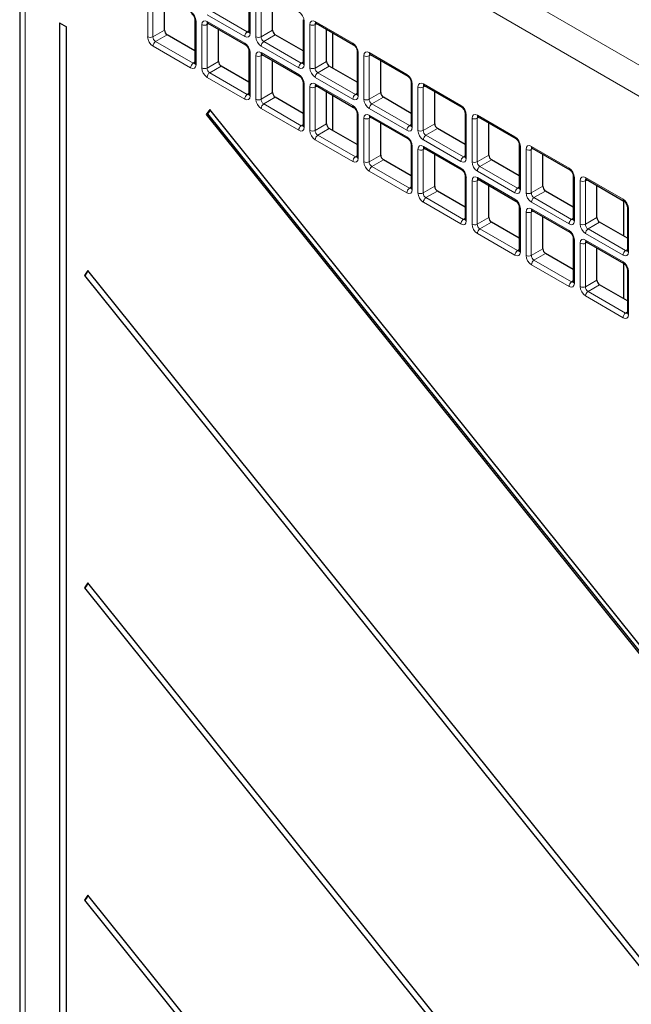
# Paper-space layout 'Blatt2' of a CAD drawing. Header units: millimetres. Extents: x 5 to 418, y 2 to 292.
# Tile 43 of 93: x 107 to 123, y 177 to 202. Entities that reach past the tile are written whole.
import ezdxf

# ---------------------------------------------------------------- set-up
doc = ezdxf.new("R2010")
doc.units = ezdxf.units.MM

psp = doc.layouts.new('Blatt2')

# ---------------------------------------------------------------- linework, layer by layer
at = {"color": 7, "linetype": 'Continuous', "lineweight": 18}
for p, q in [((107.247, 210.124), (141.443, 190.383)), ((141.095, 189.774), (106.899, 209.515)), ((106.899, 209.515), (106.899, 140.374)), ((110.102, 201.792), (110.102, 202.927)), ((110.239, 202.925), (110.239, 201.79)), ((112.782, 203.013), (112.782, 201.878)), ((112.93, 201.792), (112.93, 202.928)), ((113.068, 202.926), (113.068, 201.79)), ((112.64, 201.797), (111.657, 202.364)), ((111.724, 202.484), (112.707, 201.917)), ((111.367, 202.197), (111.367, 201.062)), ((111.516, 200.976), (111.516, 202.111)), ((111.703, 202.132), (111.654, 202.109)), ((111.654, 202.109), (111.654, 200.974)), ((111.657, 202.193), (112.64, 201.625)), ((114.196, 202.197), (114.196, 201.062)), ((114.344, 200.976), (114.344, 202.111)), ((114.532, 202.132), (114.482, 202.109)), ((114.482, 202.109), (114.482, 200.974)), ((114.486, 202.193), (115.469, 201.625)), ((110.239, 201.79), (110.541, 201.964)), ((110.612, 201.842), (110.31, 201.668)), ((112.707, 201.917), (112.752, 201.949)), ((113.068, 201.79), (113.369, 201.964)), ((113.44, 201.842), (113.138, 201.668)), ((114.933, 200.98), (114.933, 201.901)), ((111.226, 200.98), (110.243, 201.548)), ((110.31, 201.668), (111.293, 201.1)), ((114.054, 200.98), (113.071, 201.548)), ((113.138, 201.668), (114.121, 201.1)), ((112.782, 201.38), (112.782, 200.245)), ((112.93, 200.159), (112.93, 201.295)), ((113.118, 201.316), (113.068, 201.292)), ((113.068, 201.292), (113.068, 200.157)), ((113.071, 201.376), (114.054, 200.809)), ((115.61, 201.381), (115.61, 200.245)), ((115.759, 200.16), (115.759, 201.295)), ((115.946, 201.316), (115.896, 201.293)), ((115.896, 201.293), (115.896, 200.157)), ((115.9, 201.376), (116.883, 200.809)), ((111.293, 201.1), (111.338, 201.132)), ((111.654, 200.974), (111.955, 201.148)), ((112.026, 201.025), (111.724, 200.851)), ((114.121, 201.1), (114.166, 201.132)), ((114.482, 200.974), (114.784, 201.148)), ((114.854, 201.026), (114.553, 200.852)), ((111.724, 200.851), (112.707, 200.284)), ((114.553, 200.852), (115.536, 200.284)), ((112.64, 200.164), (111.657, 200.731)), ((114.196, 200.564), (114.196, 199.429)), ((114.532, 200.499), (114.482, 200.476)), ((115.469, 200.164), (114.486, 200.731)), ((114.486, 200.56), (115.469, 199.992)), ((117.024, 200.564), (117.024, 199.429)), ((117.36, 200.499), (117.31, 200.476)), ((117.314, 200.56), (118.297, 199.992)), ((112.707, 200.284), (112.752, 200.315)), ((113.068, 200.157), (113.369, 200.331)), ((114.344, 199.343), (114.344, 200.478)), ((114.482, 200.476), (114.482, 199.341)), ((114.933, 199.347), (114.933, 200.268)), ((115.536, 200.284), (115.581, 200.316)), ((115.896, 200.157), (116.198, 200.332)), ((117.173, 199.343), (117.173, 200.478)), ((117.31, 200.476), (117.31, 199.341)), ((113.44, 200.209), (113.138, 200.035)), ((113.138, 200.035), (114.121, 199.467)), ((116.268, 200.209), (115.967, 200.035)), ((115.967, 200.035), (116.95, 199.468)), ((114.054, 199.347), (113.071, 199.915)), ((115.61, 199.748), (115.61, 198.612)), ((116.883, 199.347), (115.9, 199.915)), ((115.9, 199.743), (116.883, 199.176)), ((118.438, 199.748), (118.438, 198.613)), ((118.728, 199.744), (119.711, 199.176)), ((114.121, 199.467), (114.166, 199.499)), ((114.482, 199.341), (114.784, 199.515)), ((115.759, 198.526), (115.759, 199.662)), ((115.946, 199.683), (115.896, 199.66)), ((115.896, 199.66), (115.896, 198.524)), ((116.95, 199.468), (116.995, 199.499)), ((117.31, 199.341), (117.612, 199.515)), ((118.587, 198.527), (118.587, 199.662)), ((118.775, 199.683), (118.725, 199.66)), ((118.725, 199.66), (118.725, 198.525)), ((114.854, 199.393), (114.553, 199.219)), ((114.553, 199.219), (115.536, 198.651)), ((117.683, 199.393), (117.381, 199.219)), ((117.381, 199.219), (118.364, 198.651)), ((115.469, 198.531), (114.486, 199.098)), ((118.297, 198.531), (117.314, 199.099)), ((115.896, 198.524), (116.198, 198.698)), ((117.024, 198.931), (117.024, 197.796)), ((117.173, 197.71), (117.173, 198.845)), ((117.36, 198.866), (117.31, 198.843)), ((117.31, 198.843), (117.31, 197.708)), ((117.314, 198.927), (118.297, 198.359)), ((118.725, 198.525), (119.026, 198.699)), ((119.853, 198.931), (119.853, 197.796)), ((120.001, 197.71), (120.001, 198.846)), ((120.189, 198.867), (120.139, 198.844)), ((120.139, 198.844), (120.139, 197.708)), ((120.142, 198.927), (121.126, 198.36)), ((115.536, 198.651), (115.581, 198.683)), ((116.268, 198.576), (115.967, 198.402)), ((118.364, 198.651), (118.409, 198.683)), ((119.097, 198.576), (118.795, 198.402)), ((116.883, 197.714), (115.9, 198.282)), ((115.967, 198.402), (116.95, 197.835)), ((119.711, 197.715), (118.728, 198.282)), ((118.795, 198.402), (119.778, 197.835)), ((118.438, 198.115), (118.438, 196.979)), ((118.587, 196.894), (118.587, 198.029)), ((118.775, 198.05), (118.725, 198.027)), ((118.725, 198.027), (118.725, 196.892)), ((118.728, 198.11), (119.711, 197.543)), ((121.267, 198.115), (121.267, 196.98)), ((121.415, 196.894), (121.415, 198.029)), ((121.603, 198.05), (121.553, 198.027)), ((121.553, 198.027), (121.553, 196.892)), ((121.557, 198.111), (122.54, 197.543)), ((116.95, 197.835), (116.995, 197.866)), ((117.31, 197.708), (117.612, 197.882)), ((117.683, 197.76), (117.381, 197.586)), ((119.778, 197.835), (119.823, 197.866)), ((120.139, 197.708), (120.44, 197.882)), ((120.511, 197.76), (120.209, 197.586)), ((118.297, 196.898), (117.314, 197.465)), ((117.381, 197.586), (118.364, 197.018)), ((121.126, 196.898), (120.142, 197.466)), ((120.209, 197.586), (121.193, 197.018)), ((119.853, 197.298), (119.853, 196.163)), ((120.001, 196.077), (120.001, 197.213)), ((120.189, 197.234), (120.139, 197.21)), ((120.139, 197.21), (120.139, 196.075)), ((120.142, 197.294), (121.126, 196.727)), ((122.681, 197.299), (122.681, 196.163)), ((118.364, 197.018), (118.409, 197.05)), ((118.725, 196.892), (119.026, 197.066)), ((119.097, 196.943), (118.795, 196.769)), ((121.193, 197.018), (121.237, 197.05)), ((121.553, 196.892), (121.855, 197.066)), ((121.925, 196.944), (121.624, 196.77)), ((119.711, 196.082), (118.728, 196.649)), ((118.795, 196.769), (119.778, 196.202)), ((122.54, 196.082), (121.557, 196.649)), ((121.624, 196.77), (122.607, 196.202)), ((121.267, 196.482), (121.267, 195.347)), ((121.415, 195.261), (121.415, 196.396)), ((121.603, 196.417), (121.553, 196.394)), ((121.553, 196.394), (121.553, 195.259)), ((121.557, 196.478), (122.54, 195.91)), ((119.778, 196.202), (119.823, 196.233)), ((120.139, 196.075), (120.44, 196.249)), ((120.511, 196.127), (120.209, 195.953)), ((122.607, 196.202), (122.652, 196.234)), ((120.209, 195.953), (121.193, 195.385)), ((121.126, 195.265), (120.142, 195.833)), ((122.681, 195.666), (122.681, 194.53)), ((121.193, 195.385), (121.237, 195.417)), ((121.553, 195.259), (121.855, 195.433)), ((121.925, 195.311), (121.624, 195.136)), ((121.624, 195.136), (122.607, 194.569)), ((122.54, 194.449), (121.557, 195.016)), ((122.607, 194.569), (122.652, 194.601))]:
    psp.add_line(p, q, dxfattribs=at)
at = {"color": 7, "linetype": 'Continuous', "lineweight": 25}
for p, q in [((106.753, 209.719), (106.753, 140.578)), ((112.752, 203.054), (112.752, 201.919)), ((110.541, 201.964), (110.541, 202.803)), ((113.369, 201.964), (113.369, 202.803)), ((107.793, 202.157), (107.793, 140.753)), ((107.793, 202.157), (107.981, 202.049)), ((107.981, 140.645), (107.981, 202.049)), ((111.338, 202.238), (111.338, 201.102)), ((111.678, 202.147), (112.661, 201.579)), ((114.166, 202.238), (114.166, 201.103)), ((114.506, 202.147), (115.489, 201.579)), ((111.338, 201.422), (110.612, 201.842)), ((111.955, 201.148), (111.955, 201.987)), ((114.166, 201.423), (113.44, 201.842)), ((114.784, 201.148), (114.784, 201.987)), ((114.943, 200.974), (114.943, 201.895)), ((112.752, 201.421), (112.752, 200.286)), ((113.092, 201.33), (114.075, 200.763)), ((115.581, 201.421), (115.581, 200.286)), ((115.921, 201.331), (116.904, 200.763)), ((112.752, 200.606), (112.026, 201.025)), ((113.369, 200.331), (113.369, 201.17)), ((115.581, 200.606), (114.854, 201.026)), ((116.198, 200.332), (116.198, 201.171)), ((114.166, 200.605), (114.166, 199.47)), ((114.506, 200.514), (115.489, 199.946)), ((116.995, 200.605), (116.995, 199.47)), ((117.335, 200.514), (118.318, 199.947)), ((114.784, 199.515), (114.784, 200.354)), ((114.943, 199.341), (114.943, 200.262)), ((117.612, 199.515), (117.612, 200.354)), ((114.166, 199.79), (113.44, 200.209)), ((116.995, 199.79), (116.268, 200.209)), ((111.726, 199.887), (111.634, 199.756)), ((111.669, 199.777), (111.634, 199.756)), ((111.634, 199.756), (139.168, 165.504)), ((111.737, 199.873), (111.669, 199.777)), ((111.669, 199.777), (139.192, 165.539)), ((139.26, 165.635), (111.726, 199.887)), ((115.581, 199.788), (115.581, 198.653)), ((118.409, 199.789), (118.409, 198.653)), ((115.921, 199.698), (116.904, 199.13)), ((116.198, 198.698), (116.198, 199.537)), ((118.749, 199.698), (119.732, 199.13)), ((119.026, 198.699), (119.026, 199.538)), ((115.581, 198.973), (114.854, 199.393)), ((118.409, 198.973), (117.683, 199.393)), ((116.995, 198.972), (116.995, 197.837)), ((119.823, 198.972), (119.823, 197.837)), ((117.335, 198.881), (118.318, 198.314)), ((117.612, 197.882), (117.612, 198.721)), ((120.163, 198.881), (121.146, 198.314)), ((120.44, 197.882), (120.44, 198.721)), ((116.995, 198.157), (116.268, 198.576)), ((119.823, 198.157), (119.097, 198.576)), ((118.409, 198.156), (118.409, 197.02)), ((118.749, 198.065), (119.732, 197.497)), ((121.237, 198.156), (121.237, 197.021)), ((121.577, 198.065), (122.56, 197.497)), ((118.409, 197.34), (117.683, 197.76)), ((119.026, 197.066), (119.026, 197.905)), ((121.237, 197.341), (120.511, 197.76)), ((121.855, 197.066), (121.855, 197.905)), ((122.548, 197.504), (122.548, 196.584)), ((119.823, 197.339), (119.823, 196.204)), ((120.163, 197.248), (121.146, 196.681)), ((122.652, 197.339), (122.652, 196.204)), ((119.823, 196.524), (119.097, 196.943)), ((120.44, 196.249), (120.44, 197.088)), ((122.652, 196.524), (121.925, 196.944)), ((121.237, 196.523), (121.237, 195.387)), ((121.577, 196.432), (122.56, 195.864)), ((121.237, 195.708), (120.511, 196.127)), ((121.855, 195.433), (121.855, 196.272)), ((122.548, 195.871), (122.548, 194.951)), ((108.539, 195.686), (108.447, 195.555)), ((134.647, 163.208), (108.539, 195.686)), ((122.652, 195.706), (122.652, 194.571)), ((108.447, 195.555), (134.555, 163.077)), ((122.652, 194.891), (121.925, 195.311)), ((108.539, 187.521), (108.447, 187.39)), ((108.447, 187.39), (127.458, 163.741)), ((127.55, 163.871), (108.539, 187.521)), ((108.539, 179.355), (108.447, 179.225)), ((108.447, 179.225), (127.458, 155.575)), ((127.55, 155.706), (108.539, 179.355))]:
    psp.add_line(p, q, dxfattribs=at)
at = {"color": 7, "linetype": 'Continuous', "lineweight": 18}
for centre, radius, start, end in [((111.388, 202.242), 0.0498, 186.2479, 246.0218), ((111.587, 202.249), 0.155, 242.7384, 295.5295), ((111.705, 202.187), 0.0482, 172.9554, 235.7325), ((114.216, 202.243), 0.0498, 186.2479, 246.0218), ((114.415, 202.249), 0.155, 242.7384, 295.5295), ((114.533, 202.187), 0.0482, 172.9554, 235.7325), ((110.173, 201.93), 0.155, 242.7384, 295.5295), ((112.795, 201.789), 0.155, 124.4666, 177.2658), ((112.802, 201.924), 0.0496, 185.2037, 246.1164), ((113.001, 201.93), 0.155, 242.7384, 295.5295), ((110.398, 201.54), 0.155, 124.4666, 177.2658), ((112.688, 201.619), 0.0483, 172.9665, 235.6198), ((113.226, 201.54), 0.155, 124.4666, 177.2658), ((115.517, 201.619), 0.0483, 172.9665, 235.6198), ((112.802, 201.426), 0.0498, 186.2479, 246.0218), ((113.001, 201.432), 0.155, 242.7384, 295.5295), ((113.119, 201.37), 0.0482, 172.9554, 235.7325), ((115.63, 201.426), 0.0498, 186.2479, 246.0218), ((115.829, 201.432), 0.155, 242.7384, 295.5295), ((115.948, 201.37), 0.0482, 172.9554, 235.7325), ((111.381, 200.973), 0.155, 124.4666, 177.2658), ((111.387, 201.107), 0.0496, 185.2037, 246.1164), ((114.209, 200.973), 0.155, 124.4666, 177.2658), ((114.216, 201.107), 0.0496, 185.2037, 246.1164), ((111.587, 201.113), 0.155, 242.7384, 295.5295), ((111.812, 200.724), 0.155, 124.4666, 177.2658), ((114.102, 200.803), 0.0483, 172.9665, 235.6198), ((114.415, 201.114), 0.155, 242.7384, 295.5295), ((114.64, 200.724), 0.155, 124.4666, 177.2658), ((116.931, 200.803), 0.0483, 172.9665, 235.6198), ((114.216, 200.609), 0.0498, 186.2479, 246.0218), ((114.533, 200.554), 0.0482, 172.9554, 235.7325), ((117.044, 200.61), 0.0498, 186.2479, 246.0218), ((117.362, 200.554), 0.0482, 172.9554, 235.7325), ((112.795, 200.156), 0.155, 124.4666, 177.2658), ((112.802, 200.29), 0.0496, 185.2037, 246.1164), ((114.415, 200.616), 0.155, 242.7384, 295.5295), ((115.623, 200.156), 0.155, 124.4666, 177.2658), ((115.63, 200.291), 0.0496, 185.2037, 246.1164), ((117.244, 200.616), 0.155, 242.7384, 295.5295), ((113.001, 200.297), 0.155, 242.7384, 295.5295), ((113.226, 199.907), 0.155, 124.4666, 177.2658), ((115.517, 199.986), 0.0483, 172.9665, 235.6198), ((115.829, 200.297), 0.155, 242.7384, 295.5295), ((116.054, 199.908), 0.155, 124.4666, 177.2658), ((118.345, 199.987), 0.0483, 172.9665, 235.6198), ((115.63, 199.793), 0.0498, 186.2479, 246.0218), ((115.948, 199.737), 0.0482, 172.9554, 235.7325), ((118.459, 199.793), 0.0498, 186.2479, 246.0218), ((118.776, 199.738), 0.0482, 172.9554, 235.7325), ((114.209, 199.34), 0.155, 124.4666, 177.2658), ((114.216, 199.474), 0.0496, 185.2037, 246.1164), ((115.829, 199.799), 0.155, 242.7384, 295.5295), ((117.038, 199.34), 0.155, 124.4666, 177.2658), ((117.044, 199.474), 0.0496, 185.2037, 246.1164), ((118.658, 199.8), 0.155, 242.7384, 295.5295), ((114.415, 199.481), 0.155, 242.7384, 295.5295), ((114.64, 199.091), 0.155, 124.4666, 177.2658), ((117.244, 199.481), 0.155, 242.7384, 295.5295), ((117.469, 199.091), 0.155, 124.4666, 177.2658), ((116.931, 199.17), 0.0483, 172.9665, 235.6198), ((117.044, 198.977), 0.0498, 186.2479, 246.0218), ((119.759, 199.17), 0.0483, 172.9665, 235.6198), ((119.873, 198.977), 0.0498, 186.2479, 246.0218), ((117.244, 198.983), 0.155, 242.7384, 295.5295), ((117.362, 198.921), 0.0482, 172.9554, 235.7325), ((120.072, 198.983), 0.155, 242.7384, 295.5295), ((120.19, 198.921), 0.0482, 172.9554, 235.7325), ((115.623, 198.523), 0.155, 124.4666, 177.2658), ((115.63, 198.658), 0.0496, 185.2037, 246.1164), ((115.829, 198.664), 0.155, 242.7384, 295.5295), ((118.452, 198.524), 0.155, 124.4666, 177.2658), ((118.458, 198.658), 0.0496, 185.2037, 246.1164), ((118.658, 198.664), 0.155, 242.7384, 295.5295), ((116.054, 198.274), 0.155, 124.4666, 177.2658), ((118.345, 198.353), 0.0483, 172.9665, 235.6198), ((118.883, 198.275), 0.155, 124.4666, 177.2658), ((121.173, 198.354), 0.0483, 172.9665, 235.6198), ((118.459, 198.16), 0.0498, 186.2479, 246.0218), ((118.658, 198.167), 0.155, 242.7384, 295.5295), ((118.776, 198.105), 0.0482, 172.9554, 235.7325), ((121.287, 198.161), 0.0498, 186.2479, 246.0218), ((121.486, 198.167), 0.155, 242.7384, 295.5295), ((121.605, 198.105), 0.0482, 172.9554, 235.7325), ((117.038, 197.707), 0.155, 124.4666, 177.2658), ((117.044, 197.841), 0.0496, 185.2037, 246.1164), ((117.244, 197.848), 0.155, 242.7384, 295.5295), ((119.866, 197.707), 0.155, 124.4666, 177.2658), ((119.873, 197.841), 0.0496, 185.2037, 246.1164), ((120.072, 197.848), 0.155, 242.7384, 295.5295), ((117.469, 197.458), 0.155, 124.4666, 177.2658), ((119.759, 197.537), 0.0483, 172.9665, 235.6198), ((120.297, 197.458), 0.155, 124.4666, 177.2658), ((122.588, 197.537), 0.0483, 172.9665, 235.6198), ((119.873, 197.344), 0.0498, 186.2479, 246.0218), ((120.072, 197.35), 0.155, 242.7384, 295.5295), ((120.19, 197.288), 0.0482, 172.9554, 235.7325), ((122.701, 197.344), 0.0498, 186.2479, 246.0218), ((118.452, 196.891), 0.155, 124.4666, 177.2658), ((118.458, 197.025), 0.0496, 185.2037, 246.1164), ((118.658, 197.031), 0.155, 242.7384, 295.5295), ((121.28, 196.891), 0.155, 124.4666, 177.2658), ((121.287, 197.025), 0.0496, 185.2037, 246.1164), ((121.486, 197.032), 0.155, 242.7384, 295.5295), ((118.883, 196.642), 0.155, 124.4666, 177.2658), ((121.173, 196.721), 0.0483, 172.9665, 235.6198), ((121.711, 196.642), 0.155, 124.4666, 177.2658), ((121.287, 196.527), 0.0498, 186.2479, 246.0218), ((121.486, 196.534), 0.155, 242.7384, 295.5295), ((121.605, 196.472), 0.0482, 172.9554, 235.7325), ((119.866, 196.074), 0.155, 124.4666, 177.2658), ((119.873, 196.208), 0.0496, 185.2037, 246.1164), ((122.694, 196.074), 0.155, 124.4666, 177.2658), ((122.701, 196.209), 0.0496, 185.2037, 246.1164), ((120.072, 196.215), 0.155, 242.7384, 295.5295), ((120.297, 195.825), 0.155, 124.4666, 177.2658), ((122.588, 195.904), 0.0483, 172.9665, 235.6198), ((122.701, 195.711), 0.0498, 186.2479, 246.0218), ((121.28, 195.258), 0.155, 124.4666, 177.2658), ((121.287, 195.392), 0.0496, 185.2037, 246.1164), ((121.486, 195.398), 0.155, 242.7384, 295.5295), ((121.711, 195.009), 0.155, 124.4666, 177.2658), ((122.694, 194.441), 0.155, 124.4666, 177.2658), ((122.701, 194.576), 0.0496, 185.2037, 246.1164)]:
    psp.add_arc(centre, radius, start, end, dxfattribs=at)
at = {"color": 7, "linetype": 'Continuous', "lineweight": 25}
for centre in [(108.336, 195.74), (108.336, 187.574), (108.336, 179.409)]:
    psp.add_arc(centre, 0.216, 301.1455, 344.2068, dxfattribs=at)
at = {"color": 7, "linetype": 'Continuous', "lineweight": 18}
for centre, major_axis, ratio, start_param, end_param in [((111.226, 202.278), (-0.1, 0.173), 0.578965, 3.928442, 5.496499), ((114.054, 202.278), (-0.1, 0.173), 0.578965, 3.928442, 5.496499), ((111.658, 202.029), (-0.1, 0.174), 0.575802, 5.499237, 7.067295), ((111.728, 202.07), (-0.0581, 0.0827), 0.569649, 6.163641, 7.016731), ((114.486, 202.029), (-0.1, 0.174), 0.575802, 5.499237, 7.067295), ((114.557, 202.07), (-0.0581, 0.0827), 0.569649, 6.163641, 7.016731), ((110.243, 201.711), (-0.1, 0.173), 0.578965, 0.786849, 2.354907), ((110.314, 201.752), (-0.05, 0.0866), 0.642476, 0.786856, 2.354913), ((112.64, 201.96), (-0.1, 0.174), 0.575802, 2.357645, 3.925702), ((112.711, 202.001), (-0.0426, 0.0917), 0.56964, 2.408205, 3.2431), ((113.072, 201.711), (-0.1, 0.173), 0.578965, 0.786849, 2.354907), ((113.142, 201.752), (-0.05, 0.0866), 0.642476, 0.786856, 2.354913), ((112.64, 201.462), (-0.1, 0.173), 0.578965, 3.928442, 5.496499), ((115.468, 201.462), (-0.1, 0.173), 0.578965, 3.928442, 5.496499), ((113.072, 201.212), (-0.1, 0.174), 0.575802, 5.499237, 7.067295), ((113.142, 201.253), (-0.0581, 0.0827), 0.569649, 6.163641, 7.016731), ((115.9, 201.213), (-0.1, 0.174), 0.575802, 5.499237, 7.067295), ((115.971, 201.253), (-0.0581, 0.0827), 0.569649, 6.163641, 7.016731), ((111.226, 201.144), (-0.1, 0.174), 0.575802, 2.357645, 3.925702), ((111.296, 201.185), (-0.0426, 0.0917), 0.56964, 2.408205, 3.2431), ((114.054, 201.144), (-0.1, 0.174), 0.575802, 2.357645, 3.925702), ((114.125, 201.185), (-0.0426, 0.0917), 0.56964, 2.408205, 3.2431), ((111.658, 200.894), (-0.1, 0.173), 0.578965, 0.786849, 2.354907), ((111.728, 200.935), (-0.05, 0.0866), 0.642476, 0.786856, 2.354913), ((114.054, 200.645), (-0.1, 0.173), 0.578965, 3.928442, 5.496499), ((114.486, 200.895), (-0.1, 0.173), 0.578965, 0.786849, 2.354907), ((114.557, 200.935), (-0.05, 0.0866), 0.642476, 0.786856, 2.354913), ((116.883, 200.646), (-0.1, 0.173), 0.578965, 3.928442, 5.496499), ((114.486, 200.396), (-0.1, 0.174), 0.575802, 5.499237, 7.067295), ((114.557, 200.437), (-0.0581, 0.0827), 0.569649, 6.163641, 7.016731), ((117.314, 200.396), (-0.1, 0.174), 0.575802, 5.499237, 7.067295), ((117.385, 200.437), (-0.0581, 0.0827), 0.569649, 6.163641, 7.016731), ((112.64, 200.327), (-0.1, 0.174), 0.575802, 2.357645, 3.925702), ((112.711, 200.368), (-0.0426, 0.0917), 0.56964, 2.408205, 3.2431), ((115.468, 200.328), (-0.1, 0.174), 0.575802, 2.357645, 3.925702), ((115.539, 200.368), (-0.0426, 0.0917), 0.56964, 2.408205, 3.2431), ((113.072, 200.078), (-0.1, 0.173), 0.578965, 0.786849, 2.354907), ((113.142, 200.119), (-0.05, 0.0866), 0.642476, 0.786856, 2.354913), ((115.468, 199.829), (-0.1, 0.173), 0.578965, 3.928442, 5.496499), ((115.9, 200.078), (-0.1, 0.173), 0.578965, 0.786849, 2.354907), ((115.971, 200.119), (-0.05, 0.0866), 0.642476, 0.786856, 2.354913), ((118.297, 199.829), (-0.1, 0.173), 0.578965, 3.928442, 5.496499), ((115.9, 199.58), (-0.1, 0.174), 0.575802, 5.499237, 7.067295), ((118.729, 199.58), (-0.1, 0.174), 0.575802, 5.499237, 7.067295), ((114.125, 199.552), (-0.0426, 0.0917), 0.56964, 2.408205, 3.2431), ((115.971, 199.62), (-0.0581, 0.0827), 0.569649, 6.163641, 7.016731), ((116.953, 199.552), (-0.0426, 0.0917), 0.56964, 2.408205, 3.2431), ((118.799, 199.621), (-0.0581, 0.0827), 0.569649, 6.163641, 7.016731), ((114.054, 199.511), (-0.1, 0.174), 0.575802, 2.357645, 3.925702), ((114.486, 199.262), (-0.1, 0.173), 0.578965, 0.786849, 2.354907), ((114.557, 199.302), (-0.05, 0.0866), 0.642476, 0.786856, 2.354913), ((116.883, 199.511), (-0.1, 0.174), 0.575802, 2.357645, 3.925702), ((117.314, 199.262), (-0.1, 0.173), 0.578965, 0.786849, 2.354907), ((117.385, 199.303), (-0.05, 0.0866), 0.642476, 0.786856, 2.354913), ((116.883, 199.012), (-0.1, 0.173), 0.578965, 3.928442, 5.496499), ((117.314, 198.763), (-0.1, 0.174), 0.575802, 5.499237, 7.067295), ((119.711, 199.013), (-0.1, 0.173), 0.578965, 3.928442, 5.496499), ((120.143, 198.763), (-0.1, 0.174), 0.575802, 5.499237, 7.067295), ((117.385, 198.804), (-0.0581, 0.0827), 0.569649, 6.163641, 7.016731), ((120.214, 198.804), (-0.0581, 0.0827), 0.569649, 6.163641, 7.016731), ((115.468, 198.694), (-0.1, 0.174), 0.575802, 2.357645, 3.925702), ((115.539, 198.735), (-0.0426, 0.0917), 0.56964, 2.408205, 3.2431), ((115.9, 198.445), (-0.1, 0.173), 0.578965, 0.786849, 2.354907), ((115.971, 198.486), (-0.05, 0.0866), 0.642476, 0.786856, 2.354913), ((118.297, 198.695), (-0.1, 0.174), 0.575802, 2.357645, 3.925702), ((118.367, 198.736), (-0.0426, 0.0917), 0.56964, 2.408205, 3.2431), ((118.729, 198.445), (-0.1, 0.173), 0.578965, 0.786849, 2.354907), ((118.799, 198.486), (-0.05, 0.0866), 0.642476, 0.786856, 2.354913), ((118.297, 198.196), (-0.1, 0.173), 0.578965, 3.928442, 5.496499), ((121.125, 198.196), (-0.1, 0.173), 0.578965, 3.928442, 5.496499), ((118.729, 197.947), (-0.1, 0.174), 0.575802, 5.499237, 7.067295), ((118.799, 197.988), (-0.0581, 0.0827), 0.569649, 6.163641, 7.016731), ((121.557, 197.947), (-0.1, 0.174), 0.575802, 5.499237, 7.067295), ((121.628, 197.988), (-0.0581, 0.0827), 0.569649, 6.163641, 7.016731), ((116.883, 197.878), (-0.1, 0.174), 0.575802, 2.357645, 3.925702), ((116.953, 197.919), (-0.0426, 0.0917), 0.56964, 2.408205, 3.2431), ((117.314, 197.629), (-0.1, 0.173), 0.578965, 0.786849, 2.354907), ((117.385, 197.67), (-0.05, 0.0866), 0.642476, 0.786856, 2.354913), ((119.711, 197.878), (-0.1, 0.174), 0.575802, 2.357645, 3.925702), ((119.782, 197.919), (-0.0426, 0.0917), 0.56964, 2.408205, 3.2431), ((120.143, 197.629), (-0.1, 0.173), 0.578965, 0.786849, 2.354907), ((120.214, 197.67), (-0.05, 0.0866), 0.642476, 0.786856, 2.354913), ((119.711, 197.38), (-0.1, 0.173), 0.578965, 3.928442, 5.496499), ((122.539, 197.38), (-0.1, 0.173), 0.578965, 3.928442, 5.496499), ((120.143, 197.13), (-0.1, 0.174), 0.575802, 5.499237, 7.067295), ((120.214, 197.171), (-0.0581, 0.0827), 0.569649, 6.163641, 7.016731), ((118.297, 197.062), (-0.1, 0.174), 0.575802, 2.357645, 3.925702), ((118.367, 197.102), (-0.0426, 0.0917), 0.56964, 2.408205, 3.2431), ((118.729, 196.812), (-0.1, 0.173), 0.578965, 0.786849, 2.354907), ((118.799, 196.853), (-0.05, 0.0866), 0.642476, 0.786856, 2.354913), ((121.125, 197.062), (-0.1, 0.174), 0.575802, 2.357645, 3.925702), ((121.196, 197.103), (-0.0426, 0.0917), 0.56964, 2.408205, 3.2431), ((121.557, 196.813), (-0.1, 0.173), 0.578965, 0.786849, 2.354907), ((121.628, 196.853), (-0.05, 0.0866), 0.642476, 0.786856, 2.354913), ((121.125, 196.563), (-0.1, 0.173), 0.578965, 3.928442, 5.496499), ((121.557, 196.314), (-0.1, 0.174), 0.575802, 5.499237, 7.067295), ((121.628, 196.355), (-0.0581, 0.0827), 0.569649, 6.163641, 7.016731), ((119.711, 196.245), (-0.1, 0.174), 0.575802, 2.357645, 3.925702), ((119.782, 196.286), (-0.0426, 0.0917), 0.56964, 2.408205, 3.2431), ((122.539, 196.246), (-0.1, 0.174), 0.575802, 2.357645, 3.925702), ((122.61, 196.286), (-0.0426, 0.0917), 0.56964, 2.408205, 3.2431), ((120.143, 195.996), (-0.1, 0.173), 0.578965, 0.786849, 2.354907), ((120.214, 196.037), (-0.05, 0.0866), 0.642476, 0.786856, 2.354913), ((122.539, 195.747), (-0.1, 0.173), 0.578965, 3.928442, 5.496499), ((121.125, 195.429), (-0.1, 0.174), 0.575802, 2.357645, 3.925702), ((121.196, 195.47), (-0.0426, 0.0917), 0.56964, 2.408205, 3.2431), ((121.557, 195.18), (-0.1, 0.173), 0.578965, 0.786849, 2.354907), ((121.628, 195.22), (-0.05, 0.0866), 0.642476, 0.786856, 2.354913), ((122.539, 194.612), (-0.1, 0.174), 0.575802, 2.357645, 3.925702), ((122.61, 194.653), (-0.0426, 0.0917), 0.56964, 2.408205, 3.2431)]:
    psp.add_ellipse(centre, major_axis=major_axis, ratio=ratio, start_param=start_param, end_param=end_param, dxfattribs=at)
at = {"color": 7, "linetype": 'Continuous', "lineweight": 25}
for centre in [(110.612, 201.923), (113.44, 201.924), (112.026, 201.107), (114.854, 201.107), (113.44, 200.291), (116.269, 200.291), (114.854, 199.474), (117.683, 199.475), (116.269, 198.658), (119.097, 198.658), (117.683, 197.841), (120.511, 197.842), (119.097, 197.025), (121.925, 197.025), (120.511, 196.209), (121.925, 195.392)]:
    psp.add_ellipse(centre, major_axis=(-0.05, 0.0866), ratio=0.578965, start_param=0.786849, end_param=2.354907, dxfattribs=at)
for points, knots in [([(111.247, 202.396), (111.253, 202.392), (111.265, 202.383), (111.289, 202.359), (111.311, 202.327), (111.328, 202.291), (111.337, 202.258), (111.338, 202.244), (111.338, 202.238)], [0, 0, 0, 0, 0.155419, 0.319081, 0.497627, 0.684711, 0.870071, 1, 1, 1, 1]), ([(111.665, 202.152), (111.665, 202.153), (111.666, 202.153), (111.674, 202.149), (111.678, 202.147)], [0, 0, 0, 0, 0.511658, 1, 1, 1, 1]), ([(114.493, 202.153), (114.494, 202.153), (114.494, 202.153), (114.502, 202.149), (114.506, 202.147)], [0, 0, 0, 0, 0.511658, 1, 1, 1, 1]), ([(112.752, 201.919), (112.752, 201.914), (112.751, 201.905), (112.751, 201.905), (112.751, 201.905)], [0, 0, 0, 0, 0.588163, 1, 1, 1, 1]), ([(112.661, 201.579), (112.667, 201.575), (112.68, 201.567), (112.703, 201.543), (112.725, 201.511), (112.743, 201.474), (112.751, 201.442), (112.752, 201.427), (112.752, 201.421)], [0, 0, 0, 0, 0.155419, 0.319081, 0.497627, 0.684711, 0.870071, 1, 1, 1, 1]), ([(115.489, 201.579), (115.496, 201.575), (115.508, 201.567), (115.532, 201.543), (115.554, 201.511), (115.571, 201.475), (115.58, 201.442), (115.58, 201.427), (115.581, 201.421)], [0, 0, 0, 0, 0.155419, 0.319081, 0.497627, 0.684711, 0.870071, 1, 1, 1, 1]), ([(113.079, 201.336), (113.079, 201.336), (113.08, 201.336), (113.088, 201.332), (113.092, 201.33)], [0, 0, 0, 0, 0.511658, 1, 1, 1, 1]), ([(115.908, 201.336), (115.908, 201.336), (115.908, 201.337), (115.916, 201.333), (115.921, 201.331)], [0, 0, 0, 0, 0.511658, 1, 1, 1, 1]), ([(111.338, 201.102), (111.338, 201.097), (111.337, 201.088), (111.337, 201.088), (111.337, 201.089)], [0, 0, 0, 0, 0.588163, 1, 1, 1, 1]), ([(114.166, 201.103), (114.166, 201.097), (114.165, 201.088), (114.165, 201.089), (114.165, 201.089)], [0, 0, 0, 0, 0.588163, 1, 1, 1, 1]), ([(114.075, 200.763), (114.081, 200.759), (114.094, 200.751), (114.117, 200.726), (114.139, 200.695), (114.157, 200.658), (114.165, 200.625), (114.166, 200.611), (114.166, 200.605)], [0, 0, 0, 0, 0.155419, 0.319081, 0.497627, 0.684711, 0.870071, 1, 1, 1, 1]), ([(116.904, 200.763), (116.91, 200.759), (116.922, 200.751), (116.946, 200.727), (116.968, 200.695), (116.985, 200.658), (116.994, 200.626), (116.995, 200.611), (116.995, 200.605)], [0, 0, 0, 0, 0.155419, 0.319081, 0.497627, 0.684711, 0.870071, 1, 1, 1, 1]), ([(114.493, 200.52), (114.494, 200.52), (114.494, 200.52), (114.502, 200.516), (114.506, 200.514)], [0, 0, 0, 0, 0.511658, 1, 1, 1, 1]), ([(117.322, 200.52), (117.322, 200.52), (117.322, 200.52), (117.331, 200.516), (117.335, 200.514)], [0, 0, 0, 0, 0.511658, 1, 1, 1, 1]), ([(112.752, 200.286), (112.752, 200.281), (112.751, 200.272), (112.751, 200.272), (112.751, 200.272)], [0, 0, 0, 0, 0.588163, 1, 1, 1, 1]), ([(115.581, 200.286), (115.58, 200.281), (115.579, 200.272), (115.579, 200.272), (115.579, 200.272)], [0, 0, 0, 0, 0.588163, 1, 1, 1, 1]), ([(115.489, 199.946), (115.496, 199.942), (115.508, 199.934), (115.532, 199.91), (115.554, 199.878), (115.571, 199.841), (115.58, 199.809), (115.58, 199.794), (115.581, 199.788)], [0, 0, 0, 0, 0.155419, 0.319081, 0.497627, 0.684711, 0.870071, 1, 1, 1, 1]), ([(118.318, 199.947), (118.324, 199.943), (118.337, 199.934), (118.36, 199.91), (118.382, 199.878), (118.399, 199.842), (118.408, 199.809), (118.409, 199.795), (118.409, 199.789)], [0, 0, 0, 0, 0.155419, 0.319081, 0.497627, 0.684711, 0.870071, 1, 1, 1, 1]), ([(114.166, 199.47), (114.166, 199.464), (114.165, 199.455), (114.165, 199.456), (114.165, 199.456)], [0, 0, 0, 0, 0.588163, 1, 1, 1, 1]), ([(115.908, 199.703), (115.908, 199.703), (115.908, 199.703), (115.916, 199.699), (115.921, 199.698)], [0, 0, 0, 0, 0.511658, 1, 1, 1, 1]), ([(116.995, 199.47), (116.994, 199.464), (116.994, 199.455), (116.994, 199.456), (116.993, 199.456)], [0, 0, 0, 0, 0.588163, 1, 1, 1, 1]), ([(118.736, 199.703), (118.736, 199.704), (118.737, 199.704), (118.745, 199.7), (118.749, 199.698)], [0, 0, 0, 0, 0.511658, 1, 1, 1, 1]), ([(116.904, 199.13), (116.91, 199.126), (116.922, 199.118), (116.946, 199.094), (116.968, 199.062), (116.985, 199.025), (116.994, 198.992), (116.995, 198.978), (116.995, 198.972)], [0, 0, 0, 0, 0.155419, 0.319081, 0.497627, 0.684711, 0.870071, 1, 1, 1, 1]), ([(119.732, 199.13), (119.738, 199.126), (119.751, 199.118), (119.774, 199.094), (119.796, 199.062), (119.814, 199.025), (119.822, 198.993), (119.823, 198.978), (119.823, 198.972)], [0, 0, 0, 0, 0.155419, 0.319081, 0.497627, 0.684711, 0.870071, 1, 1, 1, 1]), ([(117.322, 198.887), (117.322, 198.887), (117.322, 198.887), (117.331, 198.883), (117.335, 198.881)], [0, 0, 0, 0, 0.511658, 1, 1, 1, 1]), ([(120.15, 198.887), (120.151, 198.887), (120.151, 198.887), (120.159, 198.883), (120.163, 198.881)], [0, 0, 0, 0, 0.511658, 1, 1, 1, 1]), ([(115.581, 198.653), (115.58, 198.648), (115.579, 198.639), (115.579, 198.639), (115.579, 198.639)], [0, 0, 0, 0, 0.588163, 1, 1, 1, 1]), ([(118.409, 198.653), (118.409, 198.648), (118.408, 198.639), (118.408, 198.639), (118.408, 198.64)], [0, 0, 0, 0, 0.588163, 1, 1, 1, 1]), ([(118.318, 198.314), (118.324, 198.31), (118.337, 198.301), (118.36, 198.277), (118.382, 198.245), (118.399, 198.209), (118.408, 198.176), (118.409, 198.162), (118.409, 198.156)], [0, 0, 0, 0, 0.155419, 0.319081, 0.497627, 0.684711, 0.870071, 1, 1, 1, 1]), ([(121.146, 198.314), (121.152, 198.31), (121.165, 198.302), (121.188, 198.277), (121.211, 198.246), (121.228, 198.209), (121.237, 198.176), (121.237, 198.162), (121.237, 198.156)], [0, 0, 0, 0, 0.155419, 0.319081, 0.497627, 0.684711, 0.870071, 1, 1, 1, 1]), ([(118.736, 198.07), (118.736, 198.07), (118.737, 198.071), (118.745, 198.067), (118.749, 198.065)], [0, 0, 0, 0, 0.511658, 1, 1, 1, 1]), ([(121.565, 198.071), (121.565, 198.071), (121.565, 198.071), (121.573, 198.067), (121.577, 198.065)], [0, 0, 0, 0, 0.511658, 1, 1, 1, 1]), ([(116.995, 197.837), (116.994, 197.831), (116.994, 197.822), (116.994, 197.823), (116.993, 197.823)], [0, 0, 0, 0, 0.588163, 1, 1, 1, 1]), ([(119.823, 197.837), (119.823, 197.832), (119.822, 197.823), (119.822, 197.823), (119.822, 197.823)], [0, 0, 0, 0, 0.588163, 1, 1, 1, 1]), ([(119.732, 197.497), (119.738, 197.493), (119.751, 197.485), (119.774, 197.461), (119.796, 197.429), (119.814, 197.392), (119.822, 197.36), (119.823, 197.345), (119.823, 197.339)], [0, 0, 0, 0, 0.155419, 0.319081, 0.497627, 0.684711, 0.870071, 1, 1, 1, 1]), ([(122.56, 197.497), (122.567, 197.493), (122.579, 197.485), (122.603, 197.461), (122.625, 197.429), (122.642, 197.393), (122.651, 197.36), (122.651, 197.345), (122.652, 197.339)], [0, 0, 0, 0, 0.155419, 0.319081, 0.497627, 0.684711, 0.870071, 1, 1, 1, 1]), ([(120.15, 197.254), (120.151, 197.254), (120.151, 197.254), (120.159, 197.25), (120.163, 197.248)], [0, 0, 0, 0, 0.511658, 1, 1, 1, 1]), ([(118.409, 197.02), (118.409, 197.015), (118.408, 197.006), (118.408, 197.006), (118.408, 197.007)], [0, 0, 0, 0, 0.588163, 1, 1, 1, 1]), ([(121.237, 197.021), (121.237, 197.015), (121.236, 197.006), (121.236, 197.007), (121.236, 197.007)], [0, 0, 0, 0, 0.588163, 1, 1, 1, 1]), ([(121.146, 196.681), (121.152, 196.677), (121.165, 196.668), (121.188, 196.644), (121.211, 196.612), (121.228, 196.576), (121.237, 196.543), (121.237, 196.529), (121.237, 196.523)], [0, 0, 0, 0, 0.155419, 0.319081, 0.497627, 0.684711, 0.870071, 1, 1, 1, 1]), ([(121.565, 196.438), (121.565, 196.438), (121.565, 196.438), (121.573, 196.434), (121.577, 196.432)], [0, 0, 0, 0, 0.511658, 1, 1, 1, 1]), ([(119.823, 196.204), (119.823, 196.199), (119.822, 196.19), (119.822, 196.19), (119.822, 196.19)], [0, 0, 0, 0, 0.588163, 1, 1, 1, 1]), ([(122.652, 196.204), (122.651, 196.199), (122.65, 196.19), (122.65, 196.19), (122.65, 196.19)], [0, 0, 0, 0, 0.588163, 1, 1, 1, 1]), ([(122.56, 195.864), (122.567, 195.86), (122.579, 195.852), (122.603, 195.828), (122.625, 195.796), (122.642, 195.759), (122.651, 195.727), (122.651, 195.712), (122.652, 195.706)], [0, 0, 0, 0, 0.155419, 0.319081, 0.497627, 0.684711, 0.870071, 1, 1, 1, 1]), ([(121.237, 195.387), (121.237, 195.382), (121.236, 195.373), (121.236, 195.374), (121.236, 195.374)], [0, 0, 0, 0, 0.588163, 1, 1, 1, 1]), ([(122.652, 194.571), (122.651, 194.566), (122.65, 194.557), (122.65, 194.557), (122.65, 194.557)], [0, 0, 0, 0, 0.588163, 1, 1, 1, 1])]:
    psp.add_open_spline(points, degree=3, knots=knots, dxfattribs=at)

doc.saveas('drawing.dxf')
